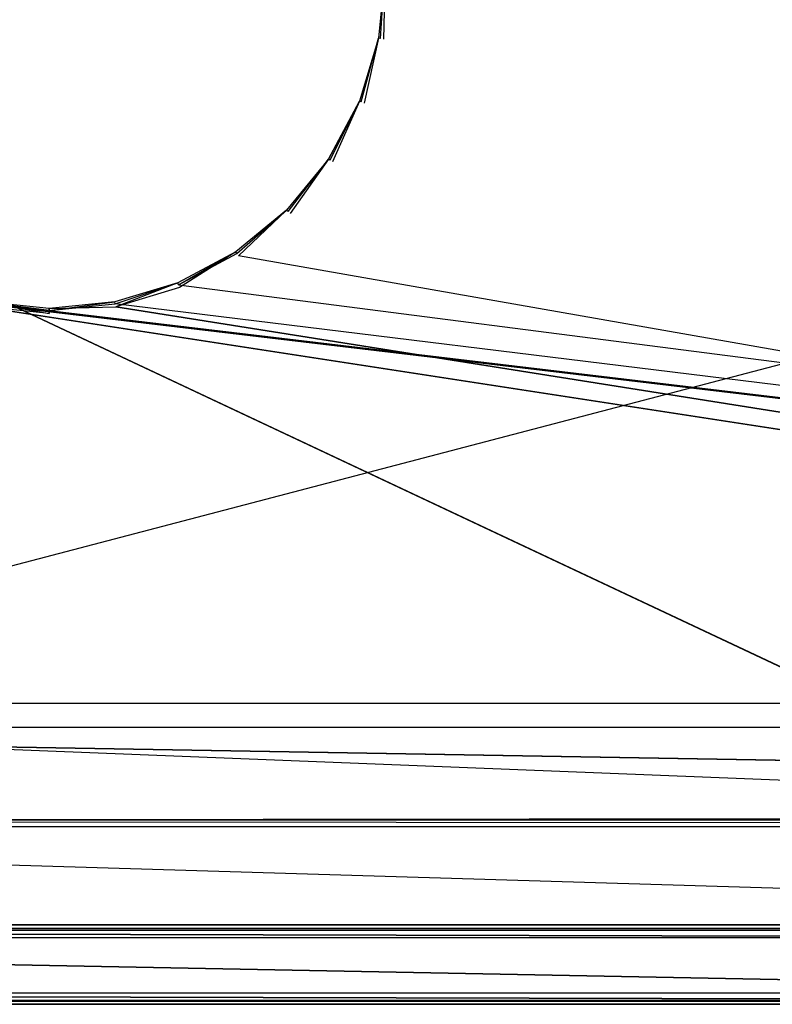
# Model space of a CAD drawing. Extents: x 0 to 1.6, y -0.5 to 0.
# Tile 8 of 21: x 0.39 to 0.6, y -0.5 to -0.23. Entities that reach past the tile are written whole.
import ezdxf

# ---------------------------------------------------------------- set-up
doc = ezdxf.new("R2010")
doc.units = 0
for name, color, linetype in [('L11_KORPUS_LEGATO_BO_X_15620__Y', 7, 'CONTINUOUS'), ('L13_KORPUS_LEGATO_3_N_B11700___', 7, 'CONTINUOUS'), ('L16_KORPUS_LEGATO_0_N_B11700___', 7, 'CONTINUOUS'), ('L22_DRAWERBOX_LEGATO_REL_3_X_68', 7, 'CONTINUOUS'), ('L26_FRONT_LEGATO_S2S2_X_3400__Y', 7, 'CONTINUOUS'), ('L27_PLATTE_LEGATO_N_B11700__0__', 7, 'CONTINUOUS')]:
    doc.layers.add(name, color=color, linetype=linetype)

msp = doc.modelspace()

# ---------------------------------------------------------------- linework, layer by layer
at = {"layer": 'L11_KORPUS_LEGATO_BO_X_15620__Y', "color": 8}
for points, invisible_edges in [([(1.581, -0.4785, 0.02), (0.019, -0.069, 0.02), (0.019, -0.4785, 0.02), (1.581, -0.4785, 0.02)], 13), ([(0.019, -0.069, 0.02), (1.581, -0.4785, 0.02), (1.581, -0.069, 0.02), (0.019, -0.069, 0.02)], 14), ([(1.581, -0.069, 0.001), (0.019, -0.4785, 0.001), (0.019, -0.069, 0.001), (1.581, -0.069, 0.001)], 13), ([(0.019, -0.4785, 0.001), (1.581, -0.069, 0.001), (1.581, -0.4785, 0.001), (0.019, -0.4785, 0.001)], 14), ([(1.581, -0.4785, 0.02), (0.019, -0.4785, 0.001), (1.581, -0.4785, 0.001), (1.581, -0.4785, 0.02)], 13), ([(0.019, -0.4785, 0.001), (1.581, -0.4785, 0.02), (0.019, -0.4785, 0.02), (0.019, -0.4785, 0.001)], 14)]:
    msp.add_3dface(points, dxfattribs=dict(at, invisible_edges=invisible_edges))
at = {"layer": 'L13_KORPUS_LEGATO_3_N_B11700___', "color": 8}
for points, invisible_edges in [([(0.019, -0.4785, 0.313), (0.079, -0.4185, 0.313), (1.581, -0.4785, 0.313), (0.019, -0.4785, 0.313)], 10), ([(1.581, -0.4785, 0.332), (0.079, -0.4185, 0.332), (0.019, -0.4785, 0.332), (1.581, -0.4785, 0.332)], 13), ([(1.581, -0.4785, 0.313), (0.079, -0.4185, 0.313), (1.521, -0.4185, 0.313), (1.581, -0.4785, 0.313)], 15), ([(0.079, -0.4185, 0.332), (1.521, -0.4185, 0.313), (0.079, -0.4185, 0.313), (0.079, -0.4185, 0.332)], 13), ([(1.521, -0.4185, 0.313), (0.079, -0.4185, 0.332), (1.521, -0.4185, 0.332), (1.521, -0.4185, 0.313)], 14), ([(0.079, -0.4185, 0.332), (1.581, -0.4785, 0.332), (1.521, -0.4185, 0.332), (0.079, -0.4185, 0.332)], 14), ([(1.581, -0.4785, 0.332), (0.019, -0.4785, 0.313), (1.581, -0.4785, 0.313), (1.581, -0.4785, 0.332)], 13), ([(0.019, -0.4785, 0.313), (1.581, -0.4785, 0.332), (0.019, -0.4785, 0.332), (0.019, -0.4785, 0.313)], 14)]:
    msp.add_3dface(points, dxfattribs=dict(at, invisible_edges=invisible_edges))
at = {"layer": 'L16_KORPUS_LEGATO_0_N_B11700___', "color": 8}
for points, invisible_edges in [([(0.075, -0.425, 0.332), (1.55, -0.45, 0.332), (0.05, -0.45, 0.332), (0.075, -0.425, 0.332)], 13), ([(1.55, -0.45, 0.342), (0.075, -0.425, 0.342), (0.05, -0.45, 0.342), (1.55, -0.45, 0.342)], 13), ([(1.55, -0.45, 0.332), (0.075, -0.425, 0.332), (1.525, -0.425, 0.332), (1.55, -0.45, 0.332)], 14), ([(0.075, -0.425, 0.342), (1.55, -0.45, 0.342), (1.525, -0.425, 0.342), (0.075, -0.425, 0.342)], 14), ([(0.075, -0.425, 0.342), (1.525, -0.425, 0.332), (0.075, -0.425, 0.332), (0.075, -0.425, 0.342)], 13), ([(1.525, -0.425, 0.332), (0.075, -0.425, 0.342), (1.525, -0.425, 0.342), (1.525, -0.425, 0.332)], 14), ([(1.55, -0.45, 0.342), (0.05, -0.45, 0.332), (1.55, -0.45, 0.332), (1.55, -0.45, 0.342)], 13), ([(0.05, -0.45, 0.332), (1.55, -0.45, 0.342), (0.05, -0.45, 0.342), (0.05, -0.45, 0.332)], 14)]:
    msp.add_3dface(points, dxfattribs=dict(at, invisible_edges=invisible_edges))
at = {"layer": 'L22_DRAWERBOX_LEGATO_REL_3_X_68', "color": 8}
for points, invisible_edges in [([(0.749015, -0.4795, 0.048), (0.060485, -0.1555, 0.048), (0.060485, -0.4795, 0.048), (0.749015, -0.4795, 0.048)], 13), ([(0.060485, -0.1555, 0.048), (0.749015, -0.4795, 0.048), (0.749015, -0.1555, 0.048), (0.060485, -0.1555, 0.048)], 14), ([(0.060485, -0.1555, 0.032), (0.749015, -0.4795, 0.032), (0.060485, -0.4795, 0.032), (0.060485, -0.1555, 0.032)], 13), ([(0.749015, -0.4795, 0.032), (0.060485, -0.1555, 0.032), (0.749015, -0.1555, 0.032), (0.749015, -0.4795, 0.032)], 14), ([(0.749015, -0.4795, 0.048), (0.060485, -0.4795, 0.032), (0.749015, -0.4795, 0.032), (0.749015, -0.4795, 0.048)], 13), ([(0.060485, -0.4795, 0.032), (0.749015, -0.4795, 0.048), (0.060485, -0.4795, 0.048), (0.060485, -0.4795, 0.032)], 14)]:
    msp.add_3dface(points, dxfattribs=dict(at, invisible_edges=invisible_edges))
at = {"layer": 'L26_FRONT_LEGATO_S2S2_X_3400__Y', "color": 8}
for points, invisible_edges in [([(0.796, -0.482, 0.34), (0.004, -0.48, 0.34), (0.004, -0.482, 0.34), (0.796, -0.482, 0.34)], 13), ([(0.004, -0.48, 0.34), (0.796, -0.482, 0.34), (0.796, -0.48, 0.34), (0.004, -0.48, 0.34)], 14), ([(0.004, -0.48), (0.796, -0.482), (0.004, -0.482), (0.004, -0.48)], 13), ([(0.796, -0.482), (0.004, -0.48), (0.796, -0.48), (0.796, -0.482)], 14), ([(0.004, -0.48, 0.002), (0.796, -0.48, 0.338), (0.796, -0.48, 0.002), (0.004, -0.48, 0.002)], 13), ([(0.796, -0.48, 0.338), (0.004, -0.48, 0.002), (0.004, -0.48, 0.338), (0.796, -0.48, 0.338)], 14), ([(0.004, -0.48, 0.338), (0.796, -0.48, 0.34), (0.796, -0.48, 0.338), (0.004, -0.48, 0.338)], 13), ([(0.796, -0.48, 0.34), (0.004, -0.48, 0.338), (0.004, -0.48, 0.34), (0.796, -0.48, 0.34)], 14), ([(0.004, -0.48), (0.796, -0.48, 0.002), (0.796, -0.48), (0.004, -0.48)], 13), ([(0.796, -0.48, 0.002), (0.004, -0.48), (0.004, -0.48, 0.002), (0.796, -0.48, 0.002)], 14), ([(0.004, -0.482), (0.796, -0.497), (0.004, -0.497), (0.004, -0.482)], 13), ([(0.796, -0.497), (0.004, -0.482), (0.796, -0.482), (0.796, -0.497)], 14), ([(0.796, -0.497, 0.34), (0.004, -0.482, 0.34), (0.004, -0.497, 0.34), (0.796, -0.497, 0.34)], 13), ([(0.004, -0.482, 0.34), (0.796, -0.497, 0.34), (0.796, -0.482, 0.34), (0.004, -0.482, 0.34)], 14), ([(0.004, -0.497), (0.796, -0.499), (0.004, -0.499), (0.004, -0.497)], 13), ([(0.796, -0.499), (0.004, -0.497), (0.796, -0.497), (0.796, -0.499)], 14), ([(0.796, -0.499, 0.34), (0.004, -0.497, 0.34), (0.004, -0.499, 0.34), (0.796, -0.499, 0.34)], 13), ([(0.004, -0.497, 0.34), (0.796, -0.499, 0.34), (0.796, -0.497, 0.34), (0.004, -0.497, 0.34)], 14), ([(0.796, -0.499, 0.338), (0.004, -0.499, 0.002), (0.796, -0.499, 0.002), (0.796, -0.499, 0.338)], 13), ([(0.004, -0.499, 0.002), (0.796, -0.499, 0.338), (0.004, -0.499, 0.338), (0.004, -0.499, 0.002)], 14), ([(0.796, -0.499, 0.002), (0.004, -0.499), (0.796, -0.499), (0.796, -0.499, 0.002)], 13), ([(0.004, -0.499), (0.796, -0.499, 0.002), (0.004, -0.499, 0.002), (0.004, -0.499)], 14), ([(0.796, -0.499, 0.34), (0.004, -0.499, 0.338), (0.796, -0.499, 0.338), (0.796, -0.499, 0.34)], 13), ([(0.004, -0.499, 0.338), (0.796, -0.499, 0.34), (0.004, -0.499, 0.34), (0.004, -0.499, 0.338)], 14)]:
    msp.add_3dface(points, dxfattribs=dict(at, invisible_edges=invisible_edges))
at = {"layer": 'L27_PLATTE_LEGATO_N_B11700__0__', "color": 8}
for points, invisible_edges in [([(0.489434, -0.238266, 0.38), (0.491181, -0.220523, 0.379138), (0.489434, -0.238266, 0.379138), (0.489434, -0.238266, 0.38)], 13), ([(0.491181, -0.220523, 0.379138), (0.489434, -0.238266, 0.38), (0.491181, -0.220523, 0.38), (0.491181, -0.220523, 0.379138)], 14), ([(0.489434, -0.238266, 0.342861), (0.491181, -0.220523, 0.342), (0.489434, -0.238266, 0.342), (0.489434, -0.238266, 0.342861)], 13), ([(0.491181, -0.220523, 0.342), (0.489434, -0.238266, 0.342861), (0.491181, -0.220523, 0.342861), (0.491181, -0.220523, 0.342)], 14), ([(0.489434, -0.238266, 0.379138), (0.491181, -0.220523, 0.342861), (0.489434, -0.238266, 0.342861), (0.489434, -0.238266, 0.379138)], 13), ([(0.491181, -0.220523, 0.342861), (0.489434, -0.238266, 0.379138), (0.491181, -0.220523, 0.379138), (0.491181, -0.220523, 0.342861)], 14), ([(0.490764, -0.23853, 0.38), (0.491181, -0.220523, 0.38), (0.489434, -0.238266, 0.38), (0.490764, -0.23853, 0.38)], 13), ([(0.491181, -0.220523, 0.342), (0.489972, -0.238373, 0.342), (0.489434, -0.238266, 0.342), (0.491181, -0.220523, 0.342)], 13), ([(0.489972, -0.238373, 0.342), (0.491181, -0.220523, 0.342), (0.49173, -0.220523, 0.342), (0.489972, -0.238373, 0.342)], 14), ([(1.548577, -0.448631, 0.342), (0.489972, -0.238373, 0.342), (0.49173, -0.220523, 0.342), (1.548577, -0.448631, 0.342)], 15), ([(0.491181, -0.220523, 0.38), (0.490764, -0.23853, 0.38), (0.492538, -0.220523, 0.38), (0.491181, -0.220523, 0.38)], 14), ([(0.490764, -0.23853, 0.38), (1.598322, -0.498375, 0.38), (0.492538, -0.220523, 0.38), (0.490764, -0.23853, 0.38)], 15), ([(1.548577, -0.448631, 0.342), (0.49173, -0.220523, 0.342), (1.548577, -0.220523, 0.342), (1.548577, -0.448631, 0.342)], 15), ([(0.492538, -0.220523, 0.38), (1.598322, -0.498375, 0.38), (1.598322, -0.220523, 0.38), (0.492538, -0.220523, 0.38)], 15), ([(0.484258, -0.255327, 0.38), (0.489434, -0.238266, 0.379138), (0.484258, -0.255327, 0.379138), (0.484258, -0.255327, 0.38)], 13), ([(0.489434, -0.238266, 0.379138), (0.484258, -0.255327, 0.38), (0.489434, -0.238266, 0.38), (0.489434, -0.238266, 0.379138)], 14), ([(0.484258, -0.255327, 0.342861), (0.489434, -0.238266, 0.342), (0.484258, -0.255327, 0.342), (0.484258, -0.255327, 0.342861)], 13), ([(0.489434, -0.238266, 0.342), (0.484258, -0.255327, 0.342861), (0.489434, -0.238266, 0.342861), (0.489434, -0.238266, 0.342)], 14), ([(0.484258, -0.255327, 0.379138), (0.489434, -0.238266, 0.342861), (0.484258, -0.255327, 0.342861), (0.484258, -0.255327, 0.379138)], 13), ([(0.489434, -0.238266, 0.342861), (0.484258, -0.255327, 0.379138), (0.489434, -0.238266, 0.379138), (0.489434, -0.238266, 0.342861)], 14), ([(0.485512, -0.255846, 0.38), (0.489434, -0.238266, 0.38), (0.484258, -0.255327, 0.38), (0.485512, -0.255846, 0.38)], 13), ([(0.489434, -0.238266, 0.342), (0.484765, -0.255537, 0.342), (0.484258, -0.255327, 0.342), (0.489434, -0.238266, 0.342)], 13), ([(0.484765, -0.255537, 0.342), (0.489434, -0.238266, 0.342), (0.489972, -0.238373, 0.342), (0.484765, -0.255537, 0.342)], 14), ([(1.548577, -0.448631, 0.342), (0.484765, -0.255537, 0.342), (0.489972, -0.238373, 0.342), (1.548577, -0.448631, 0.342)], 15), ([(0.489434, -0.238266, 0.38), (0.485512, -0.255846, 0.38), (0.490764, -0.23853, 0.38), (0.489434, -0.238266, 0.38)], 14), ([(0.485512, -0.255846, 0.38), (1.598322, -0.498375, 0.38), (0.490764, -0.23853, 0.38), (0.485512, -0.255846, 0.38)], 15), ([(0.475854, -0.271051, 0.38), (0.484258, -0.255327, 0.379138), (0.475854, -0.271051, 0.379138), (0.475854, -0.271051, 0.38)], 13), ([(0.484258, -0.255327, 0.379138), (0.475854, -0.271051, 0.38), (0.484258, -0.255327, 0.38), (0.484258, -0.255327, 0.379138)], 14), ([(0.484258, -0.255327, 0.342861), (0.475854, -0.271051, 0.342), (0.475854, -0.271051, 0.342861), (0.484258, -0.255327, 0.342861)], 13), ([(0.475854, -0.271051, 0.342), (0.484258, -0.255327, 0.342861), (0.484258, -0.255327, 0.342), (0.475854, -0.271051, 0.342)], 14), ([(0.475854, -0.271051, 0.379138), (0.484258, -0.255327, 0.342861), (0.475854, -0.271051, 0.342861), (0.475854, -0.271051, 0.379138)], 13), ([(0.484258, -0.255327, 0.342861), (0.475854, -0.271051, 0.379138), (0.484258, -0.255327, 0.379138), (0.484258, -0.255327, 0.342861)], 14), ([(0.476982, -0.271804, 0.38), (0.484258, -0.255327, 0.38), (0.475854, -0.271051, 0.38), (0.476982, -0.271804, 0.38)], 13), ([(0.484258, -0.255327, 0.342), (0.47631, -0.271355, 0.342), (0.475854, -0.271051, 0.342), (0.484258, -0.255327, 0.342)], 13), ([(0.47631, -0.271355, 0.342), (0.484258, -0.255327, 0.342), (0.484765, -0.255537, 0.342), (0.47631, -0.271355, 0.342)], 14), ([(1.548577, -0.448631, 0.342), (0.47631, -0.271355, 0.342), (0.484765, -0.255537, 0.342), (1.548577, -0.448631, 0.342)], 15), ([(0.484258, -0.255327, 0.38), (0.476982, -0.271804, 0.38), (0.485512, -0.255846, 0.38), (0.484258, -0.255327, 0.38)], 14), ([(0.476982, -0.271804, 0.38), (1.598322, -0.498375, 0.38), (0.485512, -0.255846, 0.38), (0.476982, -0.271804, 0.38)], 15), ([(0.464543, -0.284833, 0.38), (0.475854, -0.271051, 0.379138), (0.464543, -0.284833, 0.379138), (0.464543, -0.284833, 0.38)], 13), ([(0.475854, -0.271051, 0.379138), (0.464543, -0.284833, 0.38), (0.475854, -0.271051, 0.38), (0.475854, -0.271051, 0.379138)], 14), ([(0.464543, -0.284833, 0.342861), (0.475854, -0.271051, 0.342), (0.464543, -0.284833, 0.342), (0.464543, -0.284833, 0.342861)], 13), ([(0.475854, -0.271051, 0.342), (0.464543, -0.284833, 0.342861), (0.475854, -0.271051, 0.342861), (0.475854, -0.271051, 0.342)], 14), ([(0.464543, -0.284833, 0.379138), (0.475854, -0.271051, 0.342861), (0.464543, -0.284833, 0.342861), (0.464543, -0.284833, 0.379138)], 13), ([(0.475854, -0.271051, 0.342861), (0.464543, -0.284833, 0.379138), (0.475854, -0.271051, 0.379138), (0.475854, -0.271051, 0.342861)], 14), ([(0.465503, -0.285792, 0.38), (0.475854, -0.271051, 0.38), (0.464543, -0.284833, 0.38), (0.465503, -0.285792, 0.38)], 13), ([(0.475854, -0.271051, 0.342), (0.464931, -0.28522, 0.342), (0.464543, -0.284833, 0.342), (0.475854, -0.271051, 0.342)], 13), ([(0.464931, -0.28522, 0.342), (0.475854, -0.271051, 0.342), (0.47631, -0.271355, 0.342), (0.464931, -0.28522, 0.342)], 14), ([(1.548577, -0.448631, 0.342), (0.464931, -0.28522, 0.342), (0.47631, -0.271355, 0.342), (1.548577, -0.448631, 0.342)], 15), ([(0.475854, -0.271051, 0.38), (0.465503, -0.285792, 0.38), (0.476982, -0.271804, 0.38), (0.475854, -0.271051, 0.38)], 14), ([(0.465503, -0.285792, 0.38), (1.598322, -0.498375, 0.38), (0.476982, -0.271804, 0.38), (0.465503, -0.285792, 0.38)], 15), ([(0.450761, -0.296143, 0.379138), (0.464543, -0.284833, 0.38), (0.464543, -0.284833, 0.379138), (0.450761, -0.296143, 0.379138)], 13), ([(0.464543, -0.284833, 0.38), (0.450761, -0.296143, 0.379138), (0.450761, -0.296143, 0.38), (0.464543, -0.284833, 0.38)], 14), ([(0.450761, -0.296143, 0.342), (0.464543, -0.284833, 0.342861), (0.464543, -0.284833, 0.342), (0.450761, -0.296143, 0.342)], 13), ([(0.464543, -0.284833, 0.342861), (0.450761, -0.296143, 0.342), (0.450761, -0.296143, 0.342861), (0.464543, -0.284833, 0.342861)], 14), ([(0.450761, -0.296143, 0.342861), (0.464543, -0.284833, 0.379138), (0.464543, -0.284833, 0.342861), (0.450761, -0.296143, 0.342861)], 13), ([(0.464543, -0.284833, 0.379138), (0.450761, -0.296143, 0.342861), (0.450761, -0.296143, 0.379138), (0.464543, -0.284833, 0.379138)], 14), ([(0.451515, -0.297271, 0.38), (0.464543, -0.284833, 0.38), (0.450761, -0.296143, 0.38), (0.451515, -0.297271, 0.38)], 13), ([(0.464543, -0.284833, 0.342), (0.451066, -0.296599, 0.342), (0.450761, -0.296143, 0.342), (0.464543, -0.284833, 0.342)], 13), ([(0.451066, -0.296599, 0.342), (0.464543, -0.284833, 0.342), (0.464931, -0.28522, 0.342), (0.451066, -0.296599, 0.342)], 14), ([(1.548577, -0.448631, 0.342), (0.451066, -0.296599, 0.342), (0.464931, -0.28522, 0.342), (1.548577, -0.448631, 0.342)], 15), ([(0.464543, -0.284833, 0.38), (0.451515, -0.297271, 0.38), (0.465503, -0.285792, 0.38), (0.464543, -0.284833, 0.38)], 14), ([(0.451515, -0.297271, 0.38), (1.598322, -0.498375, 0.38), (0.465503, -0.285792, 0.38), (0.451515, -0.297271, 0.38)], 15), ([(0.435038, -0.304548, 0.38), (0.450761, -0.296143, 0.379138), (0.435038, -0.304548, 0.379138), (0.435038, -0.304548, 0.38)], 13), ([(0.450761, -0.296143, 0.379138), (0.435038, -0.304548, 0.38), (0.450761, -0.296143, 0.38), (0.450761, -0.296143, 0.379138)], 14), ([(0.435038, -0.304548, 0.342), (0.450761, -0.296143, 0.342861), (0.450761, -0.296143, 0.342), (0.435038, -0.304548, 0.342)], 13), ([(0.450761, -0.296143, 0.342861), (0.435038, -0.304548, 0.342), (0.435038, -0.304548, 0.342861), (0.450761, -0.296143, 0.342861)], 14), ([(0.435038, -0.304548, 0.379138), (0.450761, -0.296143, 0.342861), (0.435038, -0.304548, 0.342861), (0.435038, -0.304548, 0.379138)], 13), ([(0.450761, -0.296143, 0.342861), (0.435038, -0.304548, 0.379138), (0.450761, -0.296143, 0.379138), (0.450761, -0.296143, 0.342861)], 14), ([(0.435557, -0.305801, 0.38), (0.450761, -0.296143, 0.38), (0.435038, -0.304548, 0.38), (0.435557, -0.305801, 0.38)], 13), ([(0.450761, -0.296143, 0.342), (0.435248, -0.305054, 0.342), (0.435038, -0.304548, 0.342), (0.450761, -0.296143, 0.342)], 13), ([(0.435248, -0.305054, 0.342), (0.450761, -0.296143, 0.342), (0.451066, -0.296599, 0.342), (0.435248, -0.305054, 0.342)], 14), ([(1.548577, -0.448631, 0.342), (0.435248, -0.305054, 0.342), (0.451066, -0.296599, 0.342), (1.548577, -0.448631, 0.342)], 13), ([(0.450761, -0.296143, 0.38), (0.435557, -0.305801, 0.38), (0.451515, -0.297271, 0.38), (0.450761, -0.296143, 0.38)], 14), ([(0.435557, -0.305801, 0.38), (1.598322, -0.498375, 0.38), (0.451515, -0.297271, 0.38), (0.435557, -0.305801, 0.38)], 13), ([(0.417977, -0.309723, 0.379138), (0.435038, -0.304548, 0.38), (0.435038, -0.304548, 0.379138), (0.417977, -0.309723, 0.379138)], 13), ([(0.435038, -0.304548, 0.38), (0.417977, -0.309723, 0.379138), (0.417977, -0.309723, 0.38), (0.435038, -0.304548, 0.38)], 14), ([(0.417977, -0.309723, 0.342), (0.435038, -0.304548, 0.342861), (0.435038, -0.304548, 0.342), (0.417977, -0.309723, 0.342)], 13), ([(0.435038, -0.304548, 0.342861), (0.417977, -0.309723, 0.342), (0.417977, -0.309723, 0.342861), (0.435038, -0.304548, 0.342861)], 14), ([(0.417977, -0.309723, 0.342861), (0.435038, -0.304548, 0.379138), (0.435038, -0.304548, 0.342861), (0.417977, -0.309723, 0.342861)], 13), ([(0.435038, -0.304548, 0.379138), (0.417977, -0.309723, 0.342861), (0.417977, -0.309723, 0.379138), (0.435038, -0.304548, 0.379138)], 14), ([(0.418241, -0.311054, 0.38), (0.435038, -0.304548, 0.38), (0.417977, -0.309723, 0.38), (0.418241, -0.311054, 0.38)], 13), ([(0.435038, -0.304548, 0.342), (0.418084, -0.310261, 0.342), (0.417977, -0.309723, 0.342), (0.435038, -0.304548, 0.342)], 13), ([(0.418084, -0.310261, 0.342), (0.435038, -0.304548, 0.342), (0.435248, -0.305054, 0.342), (0.418084, -0.310261, 0.342)], 14), ([(1.548577, -0.448631, 0.342), (0.418084, -0.310261, 0.342), (0.435248, -0.305054, 0.342), (1.548577, -0.448631, 0.342)], 10), ([(0.435038, -0.304548, 0.38), (0.418241, -0.311054, 0.38), (0.435557, -0.305801, 0.38), (0.435038, -0.304548, 0.38)], 14), ([(0.418241, -0.311054, 0.38), (1.598322, -0.498375, 0.38), (0.435557, -0.305801, 0.38), (0.418241, -0.311054, 0.38)], 10), ([(0.382226, -0.311054, 0.38), (0.00192, -0.498375, 0.38), (1.598322, -0.498375, 0.38), (0.382226, -0.311054, 0.38)], 10), ([(0.051665, -0.448631, 0.342), (0.382383, -0.310261, 0.342), (1.548577, -0.448631, 0.342), (0.051665, -0.448631, 0.342)], 13), ([(0.400234, -0.312827, 0.38), (0.38249, -0.309723, 0.38), (0.382226, -0.311054, 0.38), (0.400234, -0.312827, 0.38)], 13), ([(0.382226, -0.311054, 0.38), (1.598322, -0.498375, 0.38), (0.400234, -0.312827, 0.38), (0.382226, -0.311054, 0.38)], 10), ([(0.38249, -0.309723, 0.342), (0.400234, -0.312019, 0.342), (0.382383, -0.310261, 0.342), (0.38249, -0.309723, 0.342)], 13), ([(1.548577, -0.448631, 0.342), (0.382383, -0.310261, 0.342), (0.400234, -0.312019, 0.342), (1.548577, -0.448631, 0.342)], 10), ([(0.38249, -0.309723, 0.38), (0.400234, -0.311471, 0.379138), (0.38249, -0.309723, 0.379138), (0.38249, -0.309723, 0.38)], 13), ([(0.400234, -0.311471, 0.379138), (0.38249, -0.309723, 0.38), (0.400234, -0.311471, 0.38), (0.400234, -0.311471, 0.379138)], 14), ([(0.38249, -0.309723, 0.342861), (0.400234, -0.311471, 0.342), (0.38249, -0.309723, 0.342), (0.38249, -0.309723, 0.342861)], 13), ([(0.400234, -0.311471, 0.342), (0.38249, -0.309723, 0.342861), (0.400234, -0.311471, 0.342861), (0.400234, -0.311471, 0.342)], 14), ([(0.38249, -0.309723, 0.379138), (0.400234, -0.311471, 0.342861), (0.38249, -0.309723, 0.342861), (0.38249, -0.309723, 0.379138)], 13), ([(0.400234, -0.311471, 0.342861), (0.38249, -0.309723, 0.379138), (0.400234, -0.311471, 0.379138), (0.400234, -0.311471, 0.342861)], 14), ([(0.38249, -0.309723, 0.38), (0.400234, -0.312827, 0.38), (0.400234, -0.311471, 0.38), (0.38249, -0.309723, 0.38)], 14), ([(0.400234, -0.312019, 0.342), (0.38249, -0.309723, 0.342), (0.400234, -0.311471, 0.342), (0.400234, -0.312019, 0.342)], 14), ([(0.400234, -0.311471, 0.379138), (0.417977, -0.309723, 0.38), (0.417977, -0.309723, 0.379138), (0.400234, -0.311471, 0.379138)], 13), ([(0.417977, -0.309723, 0.38), (0.400234, -0.311471, 0.379138), (0.400234, -0.311471, 0.38), (0.417977, -0.309723, 0.38)], 14), ([(0.400234, -0.311471, 0.342), (0.417977, -0.309723, 0.342861), (0.417977, -0.309723, 0.342), (0.400234, -0.311471, 0.342)], 13), ([(0.417977, -0.309723, 0.342861), (0.400234, -0.311471, 0.342), (0.400234, -0.311471, 0.342861), (0.417977, -0.309723, 0.342861)], 14), ([(0.400234, -0.311471, 0.342861), (0.417977, -0.309723, 0.379138), (0.417977, -0.309723, 0.342861), (0.400234, -0.311471, 0.342861)], 13), ([(0.417977, -0.309723, 0.379138), (0.400234, -0.311471, 0.342861), (0.400234, -0.311471, 0.379138), (0.417977, -0.309723, 0.379138)], 14), ([(0.400234, -0.311471, 0.38), (0.418241, -0.311054, 0.38), (0.417977, -0.309723, 0.38), (0.400234, -0.311471, 0.38)], 14), ([(0.417977, -0.309723, 0.342), (0.400234, -0.312019, 0.342), (0.400234, -0.311471, 0.342), (0.417977, -0.309723, 0.342)], 13), ([(0.400234, -0.312019, 0.342), (0.417977, -0.309723, 0.342), (0.418084, -0.310261, 0.342), (0.400234, -0.312019, 0.342)], 14), ([(1.548577, -0.448631, 0.342), (0.400234, -0.312019, 0.342), (0.418084, -0.310261, 0.342), (1.548577, -0.448631, 0.342)], 13), ([(0.418241, -0.311054, 0.38), (0.400234, -0.311471, 0.38), (0.400234, -0.312827, 0.38), (0.418241, -0.311054, 0.38)], 13), ([(0.400234, -0.312827, 0.38), (1.598322, -0.498375, 0.38), (0.418241, -0.311054, 0.38), (0.400234, -0.312827, 0.38)], 13), ([(0.051665, -0.450256, 0.342), (1.550281, -0.451959, 0.343069), (0.049961, -0.451959, 0.343069), (0.051665, -0.450256, 0.342)], 13), ([(1.548577, -0.448631, 0.342), (0.051665, -0.450256, 0.342), (0.051665, -0.448631, 0.342), (1.548577, -0.448631, 0.342)], 13), ([(0.051665, -0.450256, 0.342), (1.548577, -0.448631, 0.342), (1.548577, -0.450256, 0.342), (0.051665, -0.450256, 0.342)], 14), ([(1.550281, -0.451959, 0.343069), (0.051665, -0.450256, 0.342), (1.548577, -0.450256, 0.342), (1.550281, -0.451959, 0.343069)], 14), ([(0.049961, -0.451959, 0.343069), (1.597308, -0.498987, 0.372564), (0.002934, -0.498987, 0.372564), (0.049961, -0.451959, 0.343069)], 13), ([(1.597308, -0.498987, 0.372564), (0.049961, -0.451959, 0.343069), (1.550281, -0.451959, 0.343069), (1.597308, -0.498987, 0.372564)], 14), ([(1.598322, -0.5, 0.38), (0.00192, -0.498375, 0.38), (0.00192, -0.5, 0.38), (1.598322, -0.5, 0.38)], 13), ([(0.00192, -0.498375, 0.38), (1.598322, -0.5, 0.38), (1.598322, -0.498375, 0.38), (0.00192, -0.498375, 0.38)], 14), ([(0.002934, -0.498987, 0.372564), (1.598322, -0.5, 0.3732), (0.00192, -0.5, 0.3732), (0.002934, -0.498987, 0.372564)], 13), ([(1.598322, -0.5, 0.378361), (0.00192, -0.5, 0.374378), (1.598322, -0.5, 0.374378), (1.598322, -0.5, 0.378361)], 13), ([(0.00192, -0.5, 0.374378), (1.598322, -0.5, 0.378361), (0.00192, -0.5, 0.378361), (0.00192, -0.5, 0.374378)], 14), ([(1.598322, -0.5, 0.38), (0.00192, -0.5, 0.378361), (1.598322, -0.5, 0.378361), (1.598322, -0.5, 0.38)], 13), ([(0.00192, -0.5, 0.378361), (1.598322, -0.5, 0.38), (0.00192, -0.5, 0.38), (0.00192, -0.5, 0.378361)], 14), ([(1.598322, -0.5, 0.374378), (0.00192, -0.5, 0.3732), (1.598322, -0.5, 0.3732), (1.598322, -0.5, 0.374378)], 13), ([(0.00192, -0.5, 0.3732), (1.598322, -0.5, 0.374378), (0.00192, -0.5, 0.374378), (0.00192, -0.5, 0.3732)], 14), ([(1.598322, -0.5, 0.3732), (0.002934, -0.498987, 0.372564), (1.597308, -0.498987, 0.372564), (1.598322, -0.5, 0.3732)], 14)]:
    msp.add_3dface(points, dxfattribs=dict(at, invisible_edges=invisible_edges))

doc.saveas('drawing.dxf')
